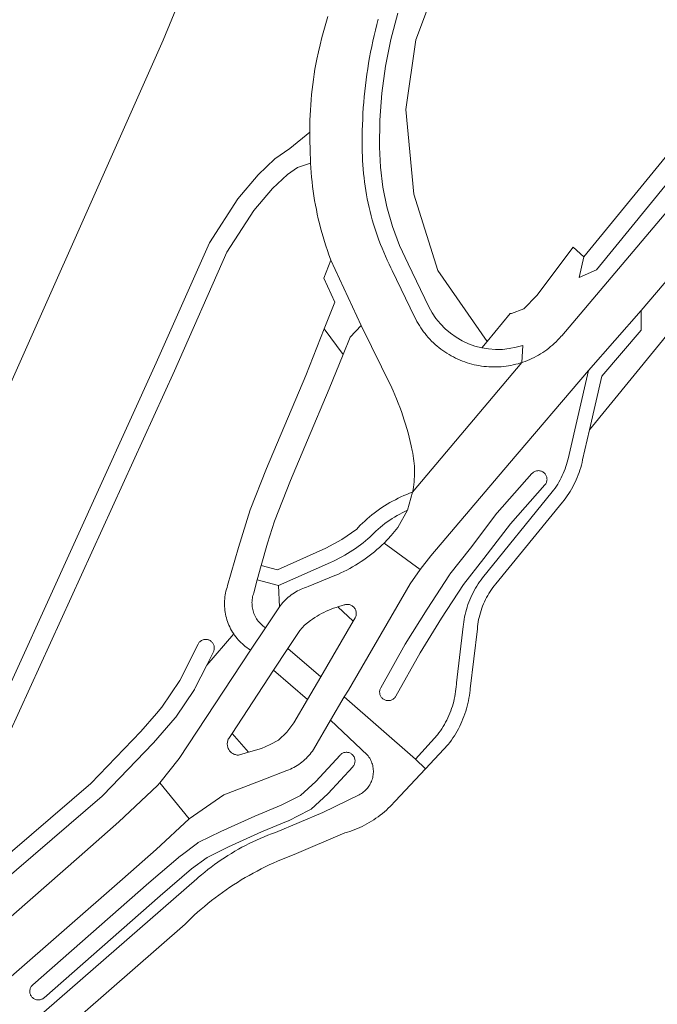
# Model space of a CAD drawing. Header units: metres. Extents: x 152737 to 157444, y 374779 to 378487.
# Tile 21 of 95: x 155443 to 155517, y 375615 to 375729. Entities that reach past the tile are written whole.
import ezdxf

# ---------------------------------------------------------------- set-up
doc = ezdxf.new("R2010")
doc.units = ezdxf.units.M
for name, color, linetype, lineweight in [('B-XX-GR-BEPLANTING_CULTUUR_HEESTERS-GV', 90, 'Continuous', 18), ('B-XX-OG-TERREIN_CULTUURSCHEIDING-GV', 7, 'Continuous', 18), ('B-XX-OG-WATER-GV', 130, 'Continuous', 18), ('B-XX-OG-WEG-GV', 7, 'Continuous', 18), ('B-XX-VH-VERHARDING_BETONSTRAATSTEEN-GV', 252, 'Continuous', 18)]:
    doc.layers.add(name, color=color, linetype=linetype, lineweight=lineweight)

msp = doc.modelspace()

# ---------------------------------------------------------------- linework, layer by layer
at = {"layer": 'B-XX-GR-BEPLANTING_CULTUUR_HEESTERS-GV'}
for points in [[(155471.591, 375658.53), (155473.218, 375660.943), (155473.119, 375663.457), (155470.638, 375664.095), (155470.243, 375662.601), (155470.189, 375662.444), (155470.143, 375662.285), (155470.104, 375662.124), (155470.074, 375661.961), (155470.051, 375661.797), (155470.036, 375661.632), (155470.03, 375661.466), (155470.031, 375661.301), (155470.04, 375661.135), (155470.057, 375660.97), (155470.082, 375660.807), (155470.115, 375660.644), (155470.156, 375660.484), (155470.204, 375660.325), (155470.26, 375660.169), (155470.324, 375660.016), (155470.395, 375659.867), (155470.473, 375659.72), (155470.558, 375659.578), (155470.649, 375659.44), (155470.747, 375659.307), (155470.852, 375659.178), (155470.963, 375659.055), (155471.079, 375658.937), (155471.201, 375658.825), (155471.328, 375658.719), (155471.461, 375658.619)], [(155474.212, 375656.134), (155478.027, 375652.837), (155481.793, 375659.289), (155480.003, 375660.966), (155479.808, 375660.9), (155479.52, 375660.797), (155479.234, 375660.685), (155478.951, 375660.567), (155478.671, 375660.44), (155478.395, 375660.307), (155478.122, 375660.167), (155477.854, 375660.019), (155477.589, 375659.865), (155477.328, 375659.703), (155477.071, 375659.535), (155476.819, 375659.361), (155476.133, 375658.84), (155475.605, 375658.224)], [(155467.715, 375646.253), (155469.611, 375644.06), (155471.151, 375644.509), (155472.146, 375644.942), (155473.098, 375645.468), (155474.063, 375646.401), (155474.881, 375647.468), (155476.478, 375650.169), (155472.548, 375653.596)]]:
    msp.add_lwpolyline(points, close=True, dxfattribs=at)
at = {"layer": 'B-XX-OG-TERREIN_CULTUURSCHEIDING-GV'}
for points in [[(155352.071, 375871.754), (155276.014, 375767.408), (155245.406, 375791.292), (155233.58, 375769.495), (155227.268, 375755.54), (155218.933, 375739.797), (155197.939, 375695.739), (155178.61, 375655.176), (155189.194, 375642.873), (155213.271, 375573.023), (155339.27, 375590.983), (155386.676, 375598.558), (155404.437, 375601.431), (155413.534, 375623.116), (155459.704, 375726.832), (155481.277, 375779.177), (155496.302, 375814.849)], [(155536.567, 375832.353), (155506.855, 375767.387), (155491.702, 375733.921), (155489.084, 375726.885), (155487.926, 375718.764), (155488.828, 375708.93), (155491.631, 375700.078), (155497.383, 375691.824), (155500.057, 375695.057), (155500.218, 375695.06), (155501.633, 375695.62), (155503.156, 375697.147), (155507.356, 375702.774), (155508.591, 375701.656), (155535.793, 375734.855), (155551.535, 375751.065), (155575.454, 375768.242), (155599.658, 375781.983)], [(155496.302, 375814.849), (155481.277, 375779.177), (155459.704, 375726.832), (155413.534, 375623.116), (155404.437, 375601.431), (155386.676, 375598.558), (155339.27, 375590.983), (155213.271, 375573.023)], [(155486.999, 375729.986), (155486.189, 375726.92), (155485.568, 375723.81), (155485.141, 375720.684), (155484.905, 375717.537), (155484.861, 375714.382), (155484.959, 375712.056), (155485.239, 375709.745), (155485.7, 375707.463), (155486.35, 375705.19), (155487.179, 375702.976), (155488.181, 375700.835), (155490.577, 375695.855), (155490.967, 375695.15), (155491.419, 375694.482), (155491.93, 375693.858), (155492.494, 375693.282), (155493.108, 375692.76), (155493.766, 375692.295), (155494.464, 375691.891), (155495.195, 375691.551), (155495.954, 375691.279), (155496.735, 375691.076), (155497.383, 375691.824), (155491.631, 375700.078), (155488.828, 375708.93), (155487.926, 375718.764), (155489.084, 375726.885), (155491.702, 375733.921)], [(155484.712, 375729.278), (155484.544, 375728.644), (155484.385, 375728.009), (155484.233, 375727.372), (155484.089, 375726.733), (155483.952, 375726.092), (155483.824, 375725.45), (155483.703, 375724.806), (155483.59, 375724.161), (155483.485, 375723.514), (155483.388, 375722.866), (155483.299, 375722.217), (155483.218, 375721.567), (155483.145, 375720.916), (155483.08, 375720.265), (155483.022, 375719.612), (155482.973, 375718.959), (155482.932, 375718.305), (155482.898, 375717.651), (155482.873, 375716.996), (155482.856, 375716.341), (155482.846, 375715.687), (155482.845, 375715.031), (155482.851, 375714.376), (155482.857, 375713.838), (155482.87, 375713.338), (155482.891, 375712.839), (155482.92, 375712.34), (155482.956, 375711.841), (155483.001, 375711.344), (155483.054, 375710.847), (155483.115, 375710.35), (155483.183, 375709.855), (155483.26, 375709.361), (155483.344, 375708.869), (155483.437, 375708.377), (155483.537, 375707.887), (155483.645, 375707.399), (155483.761, 375706.913), (155483.884, 375706.429), (155484.016, 375705.946), (155484.155, 375705.466), (155484.301, 375704.988), (155484.455, 375704.513), (155484.617, 375704.04), (155484.787, 375703.57), (155484.964, 375703.102), (155485.148, 375702.638), (155485.34, 375702.176), (155485.539, 375701.718), (155485.746, 375701.262), (155485.96, 375700.81), (155486.18, 375700.362), (155486.34, 375700.049), (155488.933, 375694.659), (155489.061, 375694.403), (155489.196, 375694.15), (155489.339, 375693.901), (155489.488, 375693.656), (155489.644, 375693.415), (155489.806, 375693.179), (155489.975, 375692.947), (155490.151, 375692.72), (155490.332, 375692.499), (155490.52, 375692.282), (155490.714, 375692.071), (155490.914, 375691.865), (155491.119, 375691.665), (155491.33, 375691.47), (155491.546, 375691.282), (155491.767, 375691.1), (155491.994, 375690.924), (155492.225, 375690.754), (155492.46, 375690.591), (155492.701, 375690.434), (155492.945, 375690.284), (155493.194, 375690.141), (155493.446, 375690.006), (155493.703, 375689.877), (155493.962, 375689.755), (155494.225, 375689.641), (155494.491, 375689.534), (155494.76, 375689.434), (155495.032, 375689.342), (155495.306, 375689.258), (155495.582, 375689.181), (155495.86, 375689.112), (155496.141, 375689.051), (155496.422, 375688.998), (155496.705, 375688.953), (155496.99, 375688.915), (155497.275, 375688.886), (155497.561, 375688.864), (155497.847, 375688.85), (155498.134, 375688.845), (155498.421, 375688.847), (155498.707, 375688.858), (155498.993, 375688.876), (155499.279, 375688.902), (155499.564, 375688.937), (155499.847, 375688.979), (155500.13, 375689.029), (155500.41, 375689.087), (155500.689, 375689.153), (155500.967, 375689.227), (155501.242, 375689.308), (155501.42, 375689.366), (155501.5, 375691.36), (155500.727, 375691.132), (155499.936, 375690.975), (155499.135, 375690.89), (155498.329, 375690.877), (155497.525, 375690.937), (155496.735, 375691.076), (155495.954, 375691.279), (155495.195, 375691.551), (155494.464, 375691.891), (155493.766, 375692.295), (155493.108, 375692.76), (155492.494, 375693.282), (155491.93, 375693.858), (155491.419, 375694.482), (155490.967, 375695.15), (155490.577, 375695.855), (155488.181, 375700.835), (155487.179, 375702.976), (155486.35, 375705.19), (155485.7, 375707.463), (155485.239, 375709.745), (155484.959, 375712.056), (155484.861, 375714.382), (155484.905, 375717.537), (155485.141, 375720.684), (155485.568, 375723.81), (155486.189, 375726.92), (155486.999, 375729.986)], [(155439.689, 375647.179), (155458.904, 375689.329), (155465.071, 375703.276), (155468.395, 375708.402), (155470.741, 375711.193), (155472.697, 375713.029), (155474.446, 375714.238), (155476.745, 375716.137), (155476.745, 375716.328), (155476.751, 375716.925), (155476.765, 375717.522), (155476.786, 375718.119), (155476.816, 375718.716), (155476.854, 375719.312), (155476.9, 375719.907), (155476.953, 375720.502), (155477.015, 375721.096), (155477.084, 375721.69), (155477.162, 375722.282), (155477.247, 375722.873), (155477.341, 375723.463), (155477.442, 375724.052), (155477.551, 375724.639), (155477.748, 375725.475), (155477.951, 375726.304), (155478.163, 375727.13), (155478.381, 375727.954), (155478.608, 375728.777), (155478.842, 375729.597)], [(155526.325, 375720.01), (155510.073, 375700.127), (155508.085, 375699.263), (155508.591, 375701.656), (155507.356, 375702.774), (155503.156, 375697.147), (155501.633, 375695.62), (155500.218, 375695.06), (155500.057, 375695.057), (155497.383, 375691.824), (155496.735, 375691.076), (155497.525, 375690.937), (155498.329, 375690.877), (155499.135, 375690.89), (155499.936, 375690.975), (155500.727, 375691.132), (155501.5, 375691.36), (155501.42, 375689.366), (155501.514, 375689.397), (155501.784, 375689.493), (155502.051, 375689.597), (155502.316, 375689.709), (155502.577, 375689.827), (155502.834, 375689.953), (155503.088, 375690.086), (155503.338, 375690.226), (155503.585, 375690.374), (155503.826, 375690.527), (155504.064, 375690.688), (155504.297, 375690.855), (155504.525, 375691.028), (155504.749, 375691.208), (155504.967, 375691.394), (155505.18, 375691.586), (155505.387, 375691.784), (155505.589, 375691.988), (155505.786, 375692.197), (155505.976, 375692.412), (155506.035, 375692.481), (155535.593, 375727.384)], [(155536.26, 375720.03), (155515.283, 375695.418), (155515.257, 375693.142), (155510.718, 375687.792), (155509.278, 375681.543), (155536.426, 375714.802)], [(155536.426, 375714.802), (155509.278, 375681.543), (155508.471, 375678.039), (155508.404, 375677.74), (155508.33, 375677.445), (155508.248, 375677.152), (155508.158, 375676.862), (155508.061, 375676.573), (155507.956, 375676.288), (155507.843, 375676.005), (155507.724, 375675.725), (155507.597, 375675.449), (155507.462, 375675.176), (155507.321, 375674.907), (155507.172, 375674.641), (155507.017, 375674.38), (155506.855, 375674.122), (155506.686, 375673.869), (155506.51, 375673.621), (155506.328, 375673.377), (155506.14, 375673.138), (155498.376, 375663.628), (155498.203, 375663.415), (155498.037, 375663.197), (155497.878, 375662.974), (155497.725, 375662.747), (155497.578, 375662.516), (155497.438, 375662.28), (155497.306, 375662.04), (155497.18, 375661.796), (155497.062, 375661.549), (155496.95, 375661.299), (155496.846, 375661.045), (155496.75, 375660.789), (155496.661, 375660.529), (155496.58, 375660.268), (155496.506, 375660.004), (155496.44, 375659.738), (155496.382, 375659.47), (155496.332, 375659.2), (155496.29, 375658.93), (155496.255, 375658.658), (155496.229, 375658.385), (155495.398, 375651.444), (155495.381, 375651.264), (155495.345, 375650.953), (155495.302, 375650.643), (155495.25, 375650.334), (155495.191, 375650.027), (155495.124, 375649.721), (155495.049, 375649.417), (155494.966, 375649.115), (155494.875, 375648.816), (155494.777, 375648.519), (155494.672, 375648.224), (155494.559, 375647.932), (155494.438, 375647.643), (155494.31, 375647.358), (155494.175, 375647.075), (155494.033, 375646.796), (155493.883, 375646.521), (155493.727, 375646.25), (155493.564, 375645.983), (155493.394, 375645.72), (155493.217, 375645.462), (155493.034, 375645.208), (155492.844, 375644.959), (155490.188, 375642.126), (155486.67, 375638.374), (155486.523, 375638.208), (155486.314, 375637.981), (155486.099, 375637.759), (155485.879, 375637.543), (155485.652, 375637.333), (155485.421, 375637.128), (155485.184, 375636.93), (155484.942, 375636.738), (155484.696, 375636.553), (155484.444, 375636.374), (155484.188, 375636.201), (155483.928, 375636.035), (155483.663, 375635.876), (155483.395, 375635.724), (155483.122, 375635.578), (155482.846, 375635.44), (155482.566, 375635.31), (155482.283, 375635.186), (155481.997, 375635.07), (155481.708, 375634.961), (155481.417, 375634.86), (155481.122, 375634.766), (155480.826, 375634.68), (155474.941, 375632.169), (155474.448, 375631.985), (155473.957, 375631.794), (155473.469, 375631.595), (155472.985, 375631.389), (155472.503, 375631.175), (155472.025, 375630.955), (155471.551, 375630.727), (155471.079, 375630.491), (155470.612, 375630.249), (155470.148, 375630), (155469.688, 375629.743), (155469.232, 375629.48), (155468.78, 375629.21), (155468.332, 375628.933), (155467.889, 375628.649), (155467.45, 375628.358), (155467.015, 375628.061), (155466.585, 375627.757), (155466.159, 375627.447), (155465.739, 375627.13), (155465.323, 375626.807), (155464.912, 375626.477), (155464.506, 375626.142), (155464.105, 375625.8), (155463.71, 375625.453), (155463.32, 375625.099), (155462.935, 375624.739), (155462.556, 375624.374), (155462.263, 375624.084), (155450.31, 375613.641)], [(155437.449, 375628.583), (155451.28, 375640.431), (155457.089, 375646.477), (155458.911, 375648.576), (155459.546, 375649.308), (155461.633, 375652.415), (155463.757, 375656.631), (155463.8, 375656.707), (155463.849, 375656.779), (155463.904, 375656.847), (155463.965, 375656.909), (155464.031, 375656.966), (155464.102, 375657.017), (155464.177, 375657.062), (155464.255, 375657.1), (155464.337, 375657.131), (155464.421, 375657.155), (155464.506, 375657.171), (155464.593, 375657.18), (155464.68, 375657.181), (155464.767, 375657.174), (155464.854, 375657.16), (155464.938, 375657.139), (155465.02, 375657.11), (155465.1, 375657.074), (155465.176, 375657.032), (155465.248, 375656.983), (155465.316, 375656.927), (155465.378, 375656.867), (155465.435, 375656.801), (155465.486, 375656.73), (155465.531, 375656.655), (155465.569, 375656.576), (155465.6, 375656.495), (155465.623, 375656.411), (155465.64, 375656.325), (155465.648, 375656.238), (155465.65, 375656.151), (155465.643, 375656.064), (155465.629, 375655.978), (155465.608, 375655.893), (155465.579, 375655.811), (155465.543, 375655.731), (155464.767, 375654.192), (155467.899, 375657.818), (155467.766, 375658.025), (155467.652, 375658.219), (155467.545, 375658.417), (155467.445, 375658.618), (155467.352, 375658.823), (155467.267, 375659.031), (155467.189, 375659.242), (155467.119, 375659.456), (155467.056, 375659.672), (155467.001, 375659.89), (155466.953, 375660.109), (155466.914, 375660.331), (155466.883, 375660.554), (155466.859, 375660.777), (155466.843, 375661.001), (155466.836, 375661.226), (155466.836, 375661.451), (155466.845, 375661.676), (155466.861, 375661.9), (155466.885, 375662.124), (155466.917, 375662.346), (155466.958, 375662.567), (155467.006, 375662.787), (155467.061, 375663.005), (155467.125, 375663.221), (155467.196, 375663.434), (155468.442, 375667.852), (155469.799, 375672.24), (155471.713, 375677.053), (155476.275, 375687.859), (155478.414, 375693.265), (155479.649, 375696.386), (155478.372, 375699.172), (155479.205, 375701.244), (155479.157, 375701.371), (155478.97, 375701.883), (155478.789, 375702.398), (155478.617, 375702.916), (155478.452, 375703.435), (155478.294, 375703.958), (155478.145, 375704.482), (155478.003, 375705.009), (155477.869, 375705.538), (155477.742, 375706.068), (155477.624, 375706.601), (155477.513, 375707.135), (155477.41, 375707.67), (155477.315, 375708.208), (155477.227, 375708.746), (155477.148, 375709.286), (155477.077, 375709.826), (155477.013, 375710.368), (155476.958, 375710.911), (155476.91, 375711.454), (155476.871, 375711.998), (155476.839, 375712.543), (155475.318, 375712.045), (155474.147, 375711.235), (155472.415, 375709.609), (155470.247, 375707.032), (155467.101, 375702.178), (155461.002, 375688.387), (155441.781, 375646.223)], [(155435.004, 375618.839), (155449.922, 375631.882), (155454.531, 375635.986), (155459.05, 375640.193), (155459.301, 375640.504), (155461.57, 375643.313), (155469.862, 375655.933), (155469.806, 375655.968), (155469.618, 375656.09), (155469.433, 375656.219), (155469.254, 375656.355), (155469.08, 375656.497), (155468.911, 375656.645), (155468.747, 375656.799), (155468.588, 375656.959), (155468.436, 375657.124), (155468.289, 375657.294), (155468.149, 375657.47), (155468.015, 375657.651), (155467.899, 375657.818), (155464.767, 375654.192), (155463.391, 375651.459), (155463.361, 375651.405), (155463.328, 375651.352), (155461.172, 375648.142), (155461.136, 375648.091), (155461.097, 375648.044), (155458.582, 375645.147), (155458.548, 375645.109), (155452.688, 375639.01), (155452.618, 375638.944), (155438.751, 375627.064)], [(155406.033, 375579.19), (155463.623, 375629.352), (155463.809, 375629.515), (155464.169, 375629.822), (155464.535, 375630.123), (155464.905, 375630.418), (155465.281, 375630.707), (155465.661, 375630.99), (155466.046, 375631.266), (155466.436, 375631.535), (155466.83, 375631.798), (155467.229, 375632.054), (155467.631, 375632.303), (155468.038, 375632.545), (155468.449, 375632.781), (155468.864, 375633.01), (155469.283, 375633.231), (155469.705, 375633.446), (155470.131, 375633.653), (155470.561, 375633.853), (155470.994, 375634.046), (155471.429, 375634.231), (155471.868, 375634.409), (155472.31, 375634.58), (155472.755, 375634.743), (155478.247, 375637.045), (155482.472, 375639.101), (155482.609, 375639.174), (155482.743, 375639.255), (155482.872, 375639.342), (155482.996, 375639.436), (155483.115, 375639.536), (155483.23, 375639.642), (155483.338, 375639.753), (155483.441, 375639.87), (155483.537, 375639.993), (155483.627, 375640.12), (155483.711, 375640.251), (155483.788, 375640.387), (155483.857, 375640.526), (155483.919, 375640.669), (155483.974, 375640.814), (155484.022, 375640.963), (155484.061, 375641.113), (155484.093, 375641.266), (155484.117, 375641.42), (155484.133, 375641.574), (155484.141, 375641.73), (155484.141, 375641.886), (155484.133, 375642.041), (155484.117, 375642.196), (155484.094, 375642.35), (155484.062, 375642.503), (155484.023, 375642.653), (155483.975, 375642.802), (155483.921, 375642.947), (155483.859, 375643.09), (155483.789, 375643.23), (155483.713, 375643.365), (155483.63, 375643.497), (155483.54, 375643.624), (155483.468, 375643.716), (155479.145, 375647.79), (155477.165, 375644.361), (155477.052, 375644.194), (155476.92, 375644.015), (155476.782, 375643.84), (155476.639, 375643.671), (155476.489, 375643.506), (155476.333, 375643.348), (155476.172, 375643.194), (155476.005, 375643.047), (155475.833, 375642.906), (155475.656, 375642.771), (155475.474, 375642.643), (155475.288, 375642.521), (155475.098, 375642.406), (155474.904, 375642.298), (155474.705, 375642.197), (155474.504, 375642.104), (155474.299, 375642.017), (155474.091, 375641.938), (155471.084, 375640.76), (155466.76, 375639.093), (155462.706, 375636.304), (155458.882, 375632.769), (155454.993, 375629.307), (155402.842, 375583.752)]]:
    msp.add_lwpolyline(points, dxfattribs=at)
for points in [[(155488.694, 375674.285), (155488.751, 375674.584), (155488.801, 375674.885), (155488.843, 375675.186), (155488.876, 375675.489), (155488.902, 375675.792), (155488.92, 375676.096), (155488.929, 375676.401), (155488.931, 375676.705), (155488.925, 375677.01), (155488.911, 375677.314), (155488.888, 375677.617), (155488.858, 375677.92), (155488.82, 375678.223), (155488.774, 375678.524), (155488.72, 375678.823), (155488.658, 375679.122), (155488.543, 375679.659), (155488.426, 375680.167), (155488.302, 375680.673), (155488.17, 375681.178), (155488.03, 375681.68), (155487.882, 375682.18), (155487.726, 375682.678), (155487.563, 375683.173), (155487.393, 375683.666), (155487.215, 375684.156), (155487.029, 375684.643), (155486.836, 375685.127), (155486.636, 375685.609), (155486.428, 375686.087), (155486.283, 375686.409), (155482.726, 375693.683), (155481.461, 375692.294), (155480.645, 375690.31), (155478.994, 375686.297), (155476.466, 375680.326), (155474.495, 375675.652), (155472.659, 375670.926), (155471.832, 375668.366), (155471.11, 375665.777), (155472.982, 375665.255), (155478.628, 375667.766), (155480.486, 375668.773), (155482.203, 375670.008), (155482.364, 375670.179), (155482.618, 375670.438), (155482.877, 375670.691), (155483.142, 375670.939), (155483.412, 375671.181), (155483.687, 375671.416), (155483.968, 375671.646), (155484.253, 375671.869), (155484.544, 375672.086), (155484.839, 375672.297), (155485.139, 375672.501), (155485.443, 375672.698), (155485.751, 375672.889), (155486.064, 375673.072), (155486.38, 375673.249), (155486.701, 375673.419), (155487.025, 375673.581), (155487.352, 375673.737), (155487.683, 375673.885), (155488.017, 375674.026), (155488.354, 375674.159)], [(155480.738, 375650.48), (155489.031, 375643.245), (155491.588, 375646.078), (155491.763, 375646.31), (155491.931, 375646.546), (155492.093, 375646.787), (155492.249, 375647.032), (155492.397, 375647.282), (155492.538, 375647.535), (155492.673, 375647.793), (155492.8, 375648.053), (155492.92, 375648.318), (155493.033, 375648.585), (155493.138, 375648.856), (155493.236, 375649.129), (155493.326, 375649.405), (155493.409, 375649.683), (155493.484, 375649.964), (155493.551, 375650.246), (155493.61, 375650.53), (155493.662, 375650.816), (155493.706, 375651.103), (155493.741, 375651.391), (155493.769, 375651.68), (155493.789, 375651.97), (155493.796, 375652.124), (155494.577, 375658.676), (155494.602, 375658.904), (155494.642, 375659.199), (155494.69, 375659.493), (155494.746, 375659.786), (155494.81, 375660.076), (155494.882, 375660.366), (155494.961, 375660.653), (155495.048, 375660.938), (155495.142, 375661.22), (155495.244, 375661.5), (155495.354, 375661.777), (155495.471, 375662.051), (155495.595, 375662.322), (155495.727, 375662.589), (155495.865, 375662.853), (155496.011, 375663.113), (155496.164, 375663.368), (155496.323, 375663.62), (155496.489, 375663.867), (155496.662, 375664.11), (155496.841, 375664.348), (155504.931, 375674.314), (155505.101, 375674.536), (155505.265, 375674.764), (155505.422, 375674.995), (155505.572, 375675.232), (155505.715, 375675.472), (155505.852, 375675.716), (155505.981, 375675.965), (155506.104, 375676.217), (155506.219, 375676.472), (155506.327, 375676.73), (155506.427, 375676.992), (155506.52, 375677.256), (155506.606, 375677.522), (155506.683, 375677.791), (155506.753, 375678.062), (155506.782, 375678.185), (155509.141, 375688.424), (155499.969, 375677.677), (155490.833, 375666.901), (155489.595, 375665.315), (155488.438, 375663.648), (155481.267, 375651.284)], [(155485.969, 375650.059), (155485.882, 375650.054), (155485.795, 375650.057), (155485.708, 375650.067), (155485.623, 375650.085), (155485.539, 375650.111), (155485.458, 375650.143), (155485.38, 375650.182), (155485.306, 375650.228), (155485.236, 375650.281), (155485.171, 375650.339), (155485.112, 375650.402), (155485.058, 375650.471), (155485.01, 375650.544), (155484.969, 375650.621), (155484.935, 375650.701), (155484.907, 375650.784), (155484.887, 375650.869), (155484.875, 375650.955), (155484.87, 375651.042), (155484.873, 375651.13), (155484.883, 375651.216), (155484.901, 375651.302), (155484.926, 375651.385), (155484.959, 375651.466), (155484.998, 375651.544), (155487.841, 375656.606), (155490.384, 375660.692), (155492.988, 375664.68), (155493.038, 375664.749), (155495.417, 375667.791), (155498.508, 375671.837), (155498.553, 375671.892), (155502.578, 375676.454), (155502.639, 375676.517), (155502.705, 375676.574), (155502.775, 375676.625), (155502.85, 375676.67), (155502.928, 375676.709), (155503.01, 375676.74), (155503.093, 375676.764), (155503.179, 375676.781), (155503.266, 375676.79), (155503.353, 375676.792), (155503.44, 375676.786), (155503.526, 375676.772), (155503.611, 375676.751), (155503.693, 375676.723), (155503.773, 375676.688), (155503.849, 375676.646), (155503.922, 375676.597), (155503.99, 375676.542), (155504.052, 375676.482), (155504.11, 375676.416), (155504.161, 375676.345), (155504.206, 375676.271), (155504.245, 375676.192), (155504.276, 375676.111), (155504.3, 375676.027), (155504.317, 375675.941), (155504.326, 375675.855), (155504.328, 375675.767), (155504.322, 375675.68), (155504.308, 375675.594), (155504.287, 375675.51), (155504.259, 375675.427), (155504.224, 375675.347), (155504.181, 375675.271), (155504.133, 375675.199), (155504.078, 375675.131), (155500.076, 375670.595), (155497.003, 375666.572), (155494.639, 375663.551), (155492.076, 375659.626), (155489.574, 375655.607), (155486.742, 375650.565), (155486.696, 375650.49), (155486.644, 375650.421), (155486.585, 375650.356), (155486.522, 375650.296), (155486.453, 375650.242), (155486.38, 375650.194), (155486.303, 375650.153), (155486.223, 375650.119), (155486.14, 375650.091), (155486.055, 375650.072)], [(155473.119, 375663.457), (155473.218, 375660.943), (155473.342, 375661.113), (155473.477, 375661.287), (155473.619, 375661.455), (155473.767, 375661.618), (155473.921, 375661.776), (155474.08, 375661.928), (155474.245, 375662.074), (155474.415, 375662.214), (155474.59, 375662.348), (155474.77, 375662.475), (155474.954, 375662.596), (155475.142, 375662.71), (155475.335, 375662.817), (155475.531, 375662.917), (155475.731, 375663.009), (155475.933, 375663.095), (155476.139, 375663.173), (155476.348, 375663.243), (155476.559, 375663.306), (155479.667, 375664.585), (155480.02, 375664.738), (155480.369, 375664.899), (155480.715, 375665.067), (155481.058, 375665.243), (155481.397, 375665.425), (155481.732, 375665.614), (155482.063, 375665.81), (155482.389, 375666.013), (155482.712, 375666.223), (155483.03, 375666.44), (155483.343, 375666.663), (155483.652, 375666.892), (155483.956, 375667.128), (155484.255, 375667.37), (155484.549, 375667.619), (155484.838, 375667.873), (155485.121, 375668.133), (155485.38, 375668.381), (155486.22, 375669.255), (155487.002, 375670.182), (155488.112, 375672.196), (155487.805, 375672.051), (155487.502, 375671.898), (155487.202, 375671.739), (155486.906, 375671.572), (155486.614, 375671.399), (155486.326, 375671.218), (155486.043, 375671.031), (155485.764, 375670.838), (155485.49, 375670.637), (155485.221, 375670.431), (155484.956, 375670.218), (155484.697, 375669.999), (155484.442, 375669.774), (155484.194, 375669.543), (155483.95, 375669.306), (155483.713, 375669.063), (155483.511, 375668.883), (155483.229, 375668.643), (155482.943, 375668.41), (155482.651, 375668.183), (155482.355, 375667.962), (155482.054, 375667.748), (155481.748, 375667.541), (155481.438, 375667.34), (155481.124, 375667.146), (155480.805, 375666.959), (155480.483, 375666.778), (155480.156, 375666.605), (155479.826, 375666.439), (155479.493, 375666.28), (155479.156, 375666.128)], [(155445.304, 375615.269), (155445.216, 375615.264), (155445.129, 375615.265), (155445.043, 375615.275), (155444.957, 375615.292), (155444.873, 375615.316), (155444.792, 375615.348), (155444.714, 375615.386), (155444.639, 375615.431), (155444.569, 375615.483), (155444.503, 375615.541), (155444.443, 375615.603), (155444.388, 375615.671), (155444.339, 375615.744), (155444.297, 375615.82), (155444.262, 375615.9), (155444.234, 375615.983), (155444.214, 375616.067), (155444.2, 375616.154), (155444.194, 375616.241), (155444.196, 375616.328), (155444.206, 375616.415), (155444.223, 375616.5), (155444.247, 375616.584), (155444.278, 375616.665), (155444.317, 375616.744), (155444.362, 375616.818), (155444.414, 375616.889), (155444.471, 375616.954), (155444.534, 375617.015), (155458.028, 375628.864), (155461.728, 375632.029), (155461.779, 375632.07), (155463.676, 375633.491), (155463.726, 375633.526), (155463.778, 375633.558), (155463.833, 375633.587), (155466.418, 375634.862), (155470.346, 375636.62), (155473.415, 375637.898), (155475.657, 375639.03), (155477.458, 375640.657), (155480.269, 375643.729), (155480.331, 375643.791), (155480.398, 375643.847), (155480.469, 375643.897), (155480.545, 375643.941), (155480.624, 375643.978), (155480.706, 375644.008), (155480.79, 375644.03), (155480.876, 375644.045), (155480.963, 375644.053), (155481.05, 375644.053), (155481.137, 375644.046), (155481.223, 375644.031), (155481.307, 375644.008), (155481.389, 375643.978), (155481.468, 375643.942), (155481.544, 375643.898), (155481.615, 375643.848), (155481.682, 375643.792), (155481.744, 375643.73), (155481.8, 375643.663), (155481.85, 375643.592), (155481.894, 375643.517), (155481.931, 375643.438), (155481.96, 375643.356), (155481.983, 375643.271), (155481.998, 375643.185), (155482.006, 375643.099), (155482.006, 375643.011), (155481.999, 375642.924), (155481.984, 375642.839), (155481.961, 375642.754), (155481.931, 375642.672), (155481.894, 375642.593), (155481.851, 375642.518), (155481.801, 375642.446), (155481.745, 375642.379), (155478.902, 375639.272), (155478.834, 375639.205), (155476.898, 375637.456), (155476.83, 375637.4), (155476.756, 375637.349), (155476.679, 375637.306), (155474.284, 375636.097), (155474.217, 375636.066), (155471.15, 375634.789), (155467.286, 375633.06), (155464.801, 375631.834), (155463.003, 375630.488), (155459.343, 375627.357), (155445.854, 375615.512), (155445.786, 375615.457), (155445.713, 375615.409), (155445.637, 375615.367), (155445.557, 375615.332), (155445.475, 375615.303), (155445.39, 375615.283)]]:
    msp.add_lwpolyline(points, close=True, dxfattribs=at)
at = {"layer": 'B-XX-OG-WATER-GV'}
for points in [[(155599.658, 375781.983), (155575.454, 375768.242), (155551.535, 375751.065), (155535.793, 375734.855), (155508.591, 375701.656), (155508.085, 375699.263), (155510.073, 375700.127), (155526.325, 375720.01), (155543.313, 375739.35), (155557.272, 375752.599), (155576.117, 375766.085), (155599.39, 375779.485)], [(155438.751, 375627.064), (155452.618, 375638.944), (155452.688, 375639.01), (155458.548, 375645.109), (155458.582, 375645.147), (155461.097, 375648.044), (155461.136, 375648.091), (155461.172, 375648.142), (155463.328, 375651.352), (155463.361, 375651.405), (155463.391, 375651.459), (155464.767, 375654.192), (155465.543, 375655.731), (155465.579, 375655.811), (155465.608, 375655.893), (155465.629, 375655.978), (155465.643, 375656.064), (155465.65, 375656.151), (155465.648, 375656.238), (155465.64, 375656.325), (155465.623, 375656.411), (155465.6, 375656.495), (155465.569, 375656.576), (155465.531, 375656.655), (155465.486, 375656.73), (155465.435, 375656.801), (155465.378, 375656.867), (155465.316, 375656.927), (155465.248, 375656.983), (155465.176, 375657.032), (155465.1, 375657.074), (155465.02, 375657.11), (155464.938, 375657.139), (155464.854, 375657.16), (155464.767, 375657.174), (155464.68, 375657.181), (155464.593, 375657.18), (155464.506, 375657.171), (155464.421, 375657.155), (155464.337, 375657.131), (155464.255, 375657.1), (155464.177, 375657.062), (155464.102, 375657.017), (155464.031, 375656.966), (155463.965, 375656.909), (155463.904, 375656.847), (155463.849, 375656.779), (155463.8, 375656.707), (155463.757, 375656.631), (155461.633, 375652.415), (155459.546, 375649.308), (155458.911, 375648.576), (155457.089, 375646.477), (155451.28, 375640.431), (155437.449, 375628.583)]]:
    msp.add_lwpolyline(points, dxfattribs=at)
for points in [[(155485.969, 375650.059), (155486.055, 375650.072), (155486.14, 375650.091), (155486.223, 375650.119), (155486.303, 375650.153), (155486.38, 375650.194), (155486.453, 375650.242), (155486.522, 375650.296), (155486.585, 375650.356), (155486.644, 375650.421), (155486.696, 375650.49), (155486.742, 375650.565), (155489.574, 375655.607), (155492.076, 375659.626), (155494.639, 375663.551), (155497.003, 375666.572), (155500.076, 375670.595), (155504.078, 375675.131), (155504.133, 375675.199), (155504.181, 375675.271), (155504.224, 375675.347), (155504.259, 375675.427), (155504.287, 375675.51), (155504.308, 375675.594), (155504.322, 375675.68), (155504.328, 375675.767), (155504.326, 375675.855), (155504.317, 375675.941), (155504.3, 375676.027), (155504.276, 375676.111), (155504.245, 375676.192), (155504.206, 375676.271), (155504.161, 375676.345), (155504.11, 375676.416), (155504.052, 375676.482), (155503.99, 375676.542), (155503.922, 375676.597), (155503.849, 375676.646), (155503.773, 375676.688), (155503.693, 375676.723), (155503.611, 375676.751), (155503.526, 375676.772), (155503.44, 375676.786), (155503.353, 375676.792), (155503.266, 375676.79), (155503.179, 375676.781), (155503.093, 375676.764), (155503.01, 375676.74), (155502.928, 375676.709), (155502.85, 375676.67), (155502.775, 375676.625), (155502.705, 375676.574), (155502.639, 375676.517), (155502.578, 375676.454), (155498.553, 375671.892), (155498.508, 375671.837), (155495.417, 375667.791), (155493.038, 375664.749), (155492.988, 375664.68), (155490.384, 375660.692), (155487.841, 375656.606), (155484.998, 375651.544), (155484.959, 375651.466), (155484.926, 375651.385), (155484.901, 375651.302), (155484.883, 375651.216), (155484.873, 375651.13), (155484.87, 375651.042), (155484.875, 375650.955), (155484.887, 375650.869), (155484.907, 375650.784), (155484.935, 375650.701), (155484.969, 375650.621), (155485.01, 375650.544), (155485.058, 375650.471), (155485.112, 375650.402), (155485.171, 375650.339), (155485.236, 375650.281), (155485.306, 375650.228), (155485.38, 375650.182), (155485.458, 375650.143), (155485.539, 375650.111), (155485.623, 375650.085), (155485.708, 375650.067), (155485.795, 375650.057), (155485.882, 375650.054)], [(155445.304, 375615.269), (155445.39, 375615.283), (155445.475, 375615.303), (155445.557, 375615.332), (155445.637, 375615.367), (155445.713, 375615.409), (155445.786, 375615.457), (155445.854, 375615.512), (155459.343, 375627.357), (155463.003, 375630.488), (155464.801, 375631.834), (155467.286, 375633.06), (155471.15, 375634.789), (155474.217, 375636.066), (155474.284, 375636.097), (155476.679, 375637.306), (155476.756, 375637.349), (155476.83, 375637.4), (155476.898, 375637.456), (155478.834, 375639.205), (155478.902, 375639.272), (155481.745, 375642.379), (155481.801, 375642.446), (155481.851, 375642.518), (155481.894, 375642.593), (155481.931, 375642.672), (155481.961, 375642.754), (155481.984, 375642.839), (155481.999, 375642.924), (155482.006, 375643.011), (155482.006, 375643.099), (155481.998, 375643.185), (155481.983, 375643.271), (155481.96, 375643.356), (155481.931, 375643.438), (155481.894, 375643.517), (155481.85, 375643.592), (155481.8, 375643.663), (155481.744, 375643.73), (155481.682, 375643.792), (155481.615, 375643.848), (155481.544, 375643.898), (155481.468, 375643.942), (155481.389, 375643.978), (155481.307, 375644.008), (155481.223, 375644.031), (155481.137, 375644.046), (155481.05, 375644.053), (155480.963, 375644.053), (155480.876, 375644.045), (155480.79, 375644.03), (155480.706, 375644.008), (155480.624, 375643.978), (155480.545, 375643.941), (155480.469, 375643.897), (155480.398, 375643.847), (155480.331, 375643.791), (155480.269, 375643.729), (155477.458, 375640.657), (155475.657, 375639.03), (155473.415, 375637.898), (155470.346, 375636.62), (155466.418, 375634.862), (155463.833, 375633.587), (155463.778, 375633.558), (155463.726, 375633.526), (155463.676, 375633.491), (155461.779, 375632.07), (155461.728, 375632.029), (155458.028, 375628.864), (155444.534, 375617.015), (155444.471, 375616.954), (155444.414, 375616.889), (155444.362, 375616.818), (155444.317, 375616.744), (155444.278, 375616.665), (155444.247, 375616.584), (155444.223, 375616.5), (155444.206, 375616.415), (155444.196, 375616.328), (155444.194, 375616.241), (155444.2, 375616.154), (155444.214, 375616.067), (155444.234, 375615.983), (155444.262, 375615.9), (155444.297, 375615.82), (155444.339, 375615.744), (155444.388, 375615.671), (155444.443, 375615.603), (155444.503, 375615.541), (155444.569, 375615.483), (155444.639, 375615.431), (155444.714, 375615.386), (155444.792, 375615.348), (155444.873, 375615.316), (155444.957, 375615.292), (155445.043, 375615.275), (155445.129, 375615.265), (155445.216, 375615.264)]]:
    msp.add_lwpolyline(points, close=True, dxfattribs=at)
at = {"layer": 'B-XX-OG-WEG-GV'}
for points in [[(155478.842, 375729.597), (155478.608, 375728.777), (155478.381, 375727.954), (155478.163, 375727.13), (155477.951, 375726.304), (155477.748, 375725.475), (155477.551, 375724.639), (155477.442, 375724.052), (155477.341, 375723.463), (155477.247, 375722.873), (155477.162, 375722.282), (155477.084, 375721.69), (155477.015, 375721.096), (155476.953, 375720.502), (155476.9, 375719.907), (155476.854, 375719.312), (155476.816, 375718.716), (155476.786, 375718.119), (155476.765, 375717.522), (155476.751, 375716.925), (155476.745, 375716.328), (155476.745, 375716.137), (155476.757, 375715.141), (155476.792, 375714.147), (155476.839, 375712.543), (155476.871, 375711.998), (155476.91, 375711.454), (155476.958, 375710.911), (155477.013, 375710.368), (155477.077, 375709.826), (155477.148, 375709.286), (155477.227, 375708.746), (155477.315, 375708.208), (155477.41, 375707.67), (155477.513, 375707.135), (155477.624, 375706.601), (155477.742, 375706.068), (155477.869, 375705.538), (155478.003, 375705.009), (155478.145, 375704.482), (155478.294, 375703.958), (155478.452, 375703.435), (155478.617, 375702.916), (155478.789, 375702.398), (155478.97, 375701.883), (155479.157, 375701.371), (155479.205, 375701.244), (155482.726, 375693.683), (155486.283, 375686.409), (155486.428, 375686.087), (155486.636, 375685.609), (155486.836, 375685.127), (155487.029, 375684.643), (155487.215, 375684.156), (155487.393, 375683.666), (155487.563, 375683.173), (155487.726, 375682.678), (155487.882, 375682.18), (155488.03, 375681.68), (155488.17, 375681.178), (155488.302, 375680.673), (155488.426, 375680.167), (155488.543, 375679.659), (155488.658, 375679.122), (155488.72, 375678.823), (155488.774, 375678.524), (155488.82, 375678.223), (155488.858, 375677.92), (155488.888, 375677.617), (155488.911, 375677.314), (155488.925, 375677.01), (155488.931, 375676.705), (155488.929, 375676.401), (155488.92, 375676.096), (155488.902, 375675.792), (155488.876, 375675.489), (155488.843, 375675.186), (155488.801, 375674.885), (155488.751, 375674.584), (155488.694, 375674.285), (155501.42, 375689.366), (155501.242, 375689.308), (155500.967, 375689.227), (155500.689, 375689.153), (155500.41, 375689.087), (155500.13, 375689.029), (155499.847, 375688.979), (155499.564, 375688.937), (155499.279, 375688.902), (155498.993, 375688.876), (155498.707, 375688.858), (155498.421, 375688.847), (155498.134, 375688.845), (155497.847, 375688.85), (155497.561, 375688.864), (155497.275, 375688.886), (155496.99, 375688.915), (155496.705, 375688.953), (155496.422, 375688.998), (155496.141, 375689.051), (155495.86, 375689.112), (155495.582, 375689.181), (155495.306, 375689.258), (155495.032, 375689.342), (155494.76, 375689.434), (155494.491, 375689.534), (155494.225, 375689.641), (155493.962, 375689.755), (155493.703, 375689.877), (155493.446, 375690.006), (155493.194, 375690.141), (155492.945, 375690.284), (155492.701, 375690.434), (155492.46, 375690.591), (155492.225, 375690.754), (155491.994, 375690.924), (155491.767, 375691.1), (155491.546, 375691.282), (155491.33, 375691.47), (155491.119, 375691.665), (155490.914, 375691.865), (155490.714, 375692.071), (155490.52, 375692.282), (155490.332, 375692.499), (155490.151, 375692.72), (155489.975, 375692.947), (155489.806, 375693.179), (155489.644, 375693.415), (155489.488, 375693.656), (155489.339, 375693.901), (155489.196, 375694.15), (155489.061, 375694.403), (155488.933, 375694.659), (155486.34, 375700.049), (155486.18, 375700.362), (155485.96, 375700.81), (155485.746, 375701.262), (155485.539, 375701.718), (155485.34, 375702.176), (155485.148, 375702.638), (155484.964, 375703.102), (155484.787, 375703.57), (155484.617, 375704.04), (155484.455, 375704.513), (155484.301, 375704.988), (155484.155, 375705.466), (155484.016, 375705.946), (155483.884, 375706.429), (155483.761, 375706.913), (155483.645, 375707.399), (155483.537, 375707.887), (155483.437, 375708.377), (155483.344, 375708.869), (155483.26, 375709.361), (155483.183, 375709.855), (155483.115, 375710.35), (155483.054, 375710.847), (155483.001, 375711.344), (155482.956, 375711.841), (155482.92, 375712.34), (155482.891, 375712.839), (155482.87, 375713.338), (155482.857, 375713.838), (155482.851, 375714.376), (155482.845, 375715.031), (155482.846, 375715.687), (155482.856, 375716.341), (155482.873, 375716.996), (155482.898, 375717.651), (155482.932, 375718.305), (155482.973, 375718.959), (155483.022, 375719.612), (155483.08, 375720.265), (155483.145, 375720.916), (155483.218, 375721.567), (155483.299, 375722.217), (155483.388, 375722.866), (155483.485, 375723.514), (155483.59, 375724.161), (155483.703, 375724.806), (155483.824, 375725.45), (155483.952, 375726.092), (155484.089, 375726.733), (155484.233, 375727.372), (155484.385, 375728.009), (155484.544, 375728.644), (155484.712, 375729.278)], [(155535.593, 375727.384), (155506.035, 375692.481), (155505.976, 375692.412), (155505.786, 375692.197), (155505.589, 375691.988), (155505.387, 375691.784), (155505.18, 375691.586), (155504.967, 375691.394), (155504.749, 375691.208), (155504.525, 375691.028), (155504.297, 375690.855), (155504.064, 375690.688), (155503.826, 375690.527), (155503.585, 375690.374), (155503.338, 375690.226), (155503.088, 375690.086), (155502.834, 375689.953), (155502.577, 375689.827), (155502.316, 375689.709), (155502.051, 375689.597), (155501.784, 375689.493), (155501.514, 375689.397), (155501.42, 375689.366), (155488.694, 375674.285), (155488.112, 375672.196), (155487.002, 375670.182), (155486.22, 375669.255), (155485.38, 375668.381), (155489.595, 375665.315), (155490.833, 375666.901), (155499.969, 375677.677), (155509.141, 375688.424), (155515.283, 375695.418), (155536.26, 375720.03)], [(155441.781, 375646.223), (155461.002, 375688.387), (155467.101, 375702.178), (155470.247, 375707.032), (155472.415, 375709.609), (155474.147, 375711.235), (155475.318, 375712.045), (155476.839, 375712.543), (155476.792, 375714.147), (155476.757, 375715.141), (155476.745, 375716.137), (155474.446, 375714.238), (155472.697, 375713.029), (155470.741, 375711.193), (155468.395, 375708.402), (155465.071, 375703.276), (155458.904, 375689.329), (155439.689, 375647.179)], [(155450.31, 375613.641), (155462.263, 375624.084), (155462.556, 375624.374), (155462.935, 375624.739), (155463.32, 375625.099), (155463.71, 375625.453), (155464.105, 375625.8), (155464.506, 375626.142), (155464.912, 375626.477), (155465.323, 375626.807), (155465.739, 375627.13), (155466.159, 375627.447), (155466.585, 375627.757), (155467.015, 375628.061), (155467.45, 375628.358), (155467.889, 375628.649), (155468.332, 375628.933), (155468.78, 375629.21), (155469.232, 375629.48), (155469.688, 375629.743), (155470.148, 375630), (155470.612, 375630.249), (155471.079, 375630.491), (155471.551, 375630.727), (155472.025, 375630.955), (155472.503, 375631.175), (155472.985, 375631.389), (155473.469, 375631.595), (155473.957, 375631.794), (155474.448, 375631.985), (155474.941, 375632.169), (155480.826, 375634.68), (155481.122, 375634.766), (155481.417, 375634.86), (155481.708, 375634.961), (155481.997, 375635.07), (155482.283, 375635.186), (155482.566, 375635.31), (155482.846, 375635.44), (155483.122, 375635.578), (155483.395, 375635.724), (155483.663, 375635.876), (155483.928, 375636.035), (155484.188, 375636.201), (155484.444, 375636.374), (155484.696, 375636.553), (155484.942, 375636.738), (155485.184, 375636.93), (155485.421, 375637.128), (155485.652, 375637.333), (155485.879, 375637.543), (155486.099, 375637.759), (155486.314, 375637.981), (155486.523, 375638.208), (155486.67, 375638.374), (155490.188, 375642.126), (155489.031, 375643.245), (155480.738, 375650.48), (155479.145, 375647.79), (155483.468, 375643.716), (155483.54, 375643.624), (155483.63, 375643.497), (155483.713, 375643.365), (155483.789, 375643.23), (155483.859, 375643.09), (155483.921, 375642.947), (155483.975, 375642.802), (155484.023, 375642.653), (155484.062, 375642.503), (155484.094, 375642.35), (155484.117, 375642.196), (155484.133, 375642.041), (155484.141, 375641.886), (155484.141, 375641.73), (155484.133, 375641.574), (155484.117, 375641.42), (155484.093, 375641.266), (155484.061, 375641.113), (155484.022, 375640.963), (155483.974, 375640.814), (155483.919, 375640.669), (155483.857, 375640.526), (155483.788, 375640.387), (155483.711, 375640.251), (155483.627, 375640.12), (155483.537, 375639.993), (155483.441, 375639.87), (155483.338, 375639.753), (155483.23, 375639.642), (155483.115, 375639.536), (155482.996, 375639.436), (155482.872, 375639.342), (155482.743, 375639.255), (155482.609, 375639.174), (155482.472, 375639.101), (155478.247, 375637.045), (155472.755, 375634.743), (155472.31, 375634.58), (155471.868, 375634.409), (155471.429, 375634.231), (155470.994, 375634.046), (155470.561, 375633.853), (155470.131, 375633.653), (155469.705, 375633.446), (155469.283, 375633.231), (155468.864, 375633.01), (155468.449, 375632.781), (155468.038, 375632.545), (155467.631, 375632.303), (155467.229, 375632.054), (155466.83, 375631.798), (155466.436, 375631.535), (155466.046, 375631.266), (155465.661, 375630.99), (155465.281, 375630.707), (155464.905, 375630.418), (155464.535, 375630.123), (155464.169, 375629.822), (155463.809, 375629.515), (155463.623, 375629.352), (155406.033, 375579.19)], [(155402.842, 375583.752), (155454.993, 375629.307), (155458.882, 375632.769), (155462.706, 375636.304), (155459.301, 375640.504), (155459.05, 375640.193), (155454.531, 375635.986), (155449.922, 375631.882), (155435.004, 375618.839), (155429.699, 375614.201)]]:
    msp.add_lwpolyline(points, dxfattribs=at)
for points in [[(155478.414, 375693.265), (155480.645, 375690.31), (155481.461, 375692.294), (155482.726, 375693.683), (155479.205, 375701.244), (155478.372, 375699.172), (155479.649, 375696.386)], [(155489.031, 375643.245), (155490.188, 375642.126), (155492.844, 375644.959), (155493.034, 375645.208), (155493.217, 375645.462), (155493.394, 375645.72), (155493.564, 375645.983), (155493.727, 375646.25), (155493.883, 375646.521), (155494.033, 375646.796), (155494.175, 375647.075), (155494.31, 375647.358), (155494.438, 375647.643), (155494.559, 375647.932), (155494.672, 375648.224), (155494.777, 375648.519), (155494.875, 375648.816), (155494.966, 375649.115), (155495.049, 375649.417), (155495.124, 375649.721), (155495.191, 375650.027), (155495.25, 375650.334), (155495.302, 375650.643), (155495.345, 375650.953), (155495.381, 375651.264), (155495.398, 375651.444), (155496.229, 375658.385), (155496.255, 375658.658), (155496.29, 375658.93), (155496.332, 375659.2), (155496.382, 375659.47), (155496.44, 375659.738), (155496.506, 375660.004), (155496.58, 375660.268), (155496.661, 375660.529), (155496.75, 375660.789), (155496.846, 375661.045), (155496.95, 375661.299), (155497.062, 375661.549), (155497.18, 375661.796), (155497.306, 375662.04), (155497.438, 375662.28), (155497.578, 375662.516), (155497.725, 375662.747), (155497.878, 375662.974), (155498.037, 375663.197), (155498.203, 375663.415), (155498.376, 375663.628), (155506.14, 375673.138), (155506.328, 375673.377), (155506.51, 375673.621), (155506.686, 375673.869), (155506.855, 375674.122), (155507.017, 375674.38), (155507.172, 375674.641), (155507.321, 375674.907), (155507.462, 375675.176), (155507.597, 375675.449), (155507.724, 375675.725), (155507.843, 375676.005), (155507.956, 375676.288), (155508.061, 375676.573), (155508.158, 375676.862), (155508.248, 375677.152), (155508.33, 375677.445), (155508.404, 375677.74), (155508.471, 375678.039), (155509.278, 375681.543), (155510.718, 375687.792), (155515.257, 375693.142), (155515.283, 375695.418), (155509.141, 375688.424), (155506.782, 375678.185), (155506.753, 375678.062), (155506.683, 375677.791), (155506.606, 375677.522), (155506.52, 375677.256), (155506.427, 375676.992), (155506.327, 375676.73), (155506.219, 375676.472), (155506.104, 375676.217), (155505.981, 375675.965), (155505.852, 375675.716), (155505.715, 375675.472), (155505.572, 375675.232), (155505.422, 375674.995), (155505.265, 375674.764), (155505.101, 375674.536), (155504.931, 375674.314), (155496.841, 375664.348), (155496.662, 375664.11), (155496.489, 375663.867), (155496.323, 375663.62), (155496.164, 375663.368), (155496.011, 375663.113), (155495.865, 375662.853), (155495.727, 375662.589), (155495.595, 375662.322), (155495.471, 375662.051), (155495.354, 375661.777), (155495.244, 375661.5), (155495.142, 375661.22), (155495.048, 375660.938), (155494.961, 375660.653), (155494.882, 375660.366), (155494.81, 375660.076), (155494.746, 375659.786), (155494.69, 375659.493), (155494.642, 375659.199), (155494.602, 375658.904), (155494.577, 375658.676), (155493.796, 375652.124), (155493.789, 375651.97), (155493.769, 375651.68), (155493.741, 375651.391), (155493.706, 375651.103), (155493.662, 375650.816), (155493.61, 375650.53), (155493.551, 375650.246), (155493.484, 375649.964), (155493.409, 375649.683), (155493.326, 375649.405), (155493.236, 375649.129), (155493.138, 375648.856), (155493.033, 375648.585), (155492.92, 375648.318), (155492.8, 375648.053), (155492.673, 375647.793), (155492.538, 375647.535), (155492.397, 375647.282), (155492.249, 375647.032), (155492.093, 375646.787), (155491.931, 375646.546), (155491.763, 375646.31), (155491.588, 375646.078)], [(155467.899, 375657.818), (155468.015, 375657.651), (155468.149, 375657.47), (155468.289, 375657.294), (155468.436, 375657.124), (155468.588, 375656.959), (155468.747, 375656.799), (155468.911, 375656.645), (155469.08, 375656.497), (155469.254, 375656.355), (155469.433, 375656.219), (155469.618, 375656.09), (155469.806, 375655.968), (155469.862, 375655.933), (155471.591, 375658.53), (155471.461, 375658.619), (155471.328, 375658.719), (155471.201, 375658.825), (155471.079, 375658.937), (155470.963, 375659.055), (155470.852, 375659.178), (155470.747, 375659.307), (155470.649, 375659.44), (155470.558, 375659.578), (155470.473, 375659.72), (155470.395, 375659.867), (155470.324, 375660.016), (155470.26, 375660.169), (155470.204, 375660.325), (155470.156, 375660.484), (155470.115, 375660.644), (155470.082, 375660.807), (155470.057, 375660.97), (155470.04, 375661.135), (155470.031, 375661.301), (155470.03, 375661.466), (155470.036, 375661.632), (155470.051, 375661.797), (155470.074, 375661.961), (155470.104, 375662.124), (155470.143, 375662.285), (155470.189, 375662.444), (155470.243, 375662.601), (155470.638, 375664.095), (155471.11, 375665.777), (155471.832, 375668.366), (155472.659, 375670.926), (155474.495, 375675.652), (155476.466, 375680.326), (155478.994, 375686.297), (155480.645, 375690.31), (155478.414, 375693.265), (155476.275, 375687.859), (155471.713, 375677.053), (155469.799, 375672.24), (155468.442, 375667.852), (155467.196, 375663.434), (155467.125, 375663.221), (155467.061, 375663.005), (155467.006, 375662.787), (155466.958, 375662.567), (155466.917, 375662.346), (155466.885, 375662.124), (155466.861, 375661.9), (155466.845, 375661.676), (155466.836, 375661.451), (155466.836, 375661.226), (155466.843, 375661.001), (155466.859, 375660.777), (155466.883, 375660.554), (155466.914, 375660.331), (155466.953, 375660.109), (155467.001, 375659.89), (155467.056, 375659.672), (155467.119, 375659.456), (155467.189, 375659.242), (155467.267, 375659.031), (155467.352, 375658.823), (155467.445, 375658.618), (155467.545, 375658.417), (155467.652, 375658.219), (155467.766, 375658.025)], [(155473.119, 375663.457), (155479.156, 375666.128), (155479.493, 375666.28), (155479.826, 375666.439), (155480.156, 375666.605), (155480.483, 375666.778), (155480.805, 375666.959), (155481.124, 375667.146), (155481.438, 375667.34), (155481.748, 375667.541), (155482.054, 375667.748), (155482.355, 375667.962), (155482.651, 375668.183), (155482.943, 375668.41), (155483.229, 375668.643), (155483.511, 375668.883), (155483.713, 375669.063), (155483.95, 375669.306), (155484.194, 375669.543), (155484.442, 375669.774), (155484.697, 375669.999), (155484.956, 375670.218), (155485.221, 375670.431), (155485.49, 375670.637), (155485.764, 375670.838), (155486.043, 375671.031), (155486.326, 375671.218), (155486.614, 375671.399), (155486.906, 375671.572), (155487.202, 375671.739), (155487.502, 375671.898), (155487.805, 375672.051), (155488.112, 375672.196), (155488.694, 375674.285), (155488.354, 375674.159), (155488.017, 375674.026), (155487.683, 375673.885), (155487.352, 375673.737), (155487.025, 375673.581), (155486.701, 375673.419), (155486.38, 375673.249), (155486.064, 375673.072), (155485.751, 375672.889), (155485.443, 375672.698), (155485.139, 375672.501), (155484.839, 375672.297), (155484.544, 375672.086), (155484.253, 375671.869), (155483.968, 375671.646), (155483.687, 375671.416), (155483.412, 375671.181), (155483.142, 375670.939), (155482.877, 375670.691), (155482.618, 375670.438), (155482.364, 375670.179), (155482.203, 375670.008), (155480.486, 375668.773), (155478.628, 375667.766), (155472.982, 375665.255), (155471.11, 375665.777), (155470.638, 375664.095)], [(155459.301, 375640.504), (155462.706, 375636.304), (155466.76, 375639.093), (155471.084, 375640.76), (155474.091, 375641.938), (155474.299, 375642.017), (155474.504, 375642.104), (155474.705, 375642.197), (155474.904, 375642.298), (155475.098, 375642.406), (155475.288, 375642.521), (155475.474, 375642.643), (155475.656, 375642.771), (155475.833, 375642.906), (155476.005, 375643.047), (155476.172, 375643.194), (155476.333, 375643.348), (155476.489, 375643.506), (155476.639, 375643.671), (155476.782, 375643.84), (155476.92, 375644.015), (155477.052, 375644.194), (155477.165, 375644.361), (155479.145, 375647.79), (155480.738, 375650.48), (155481.267, 375651.284), (155488.438, 375663.648), (155489.595, 375665.315), (155485.38, 375668.381), (155485.121, 375668.133), (155484.838, 375667.873), (155484.549, 375667.619), (155484.255, 375667.37), (155483.956, 375667.128), (155483.652, 375666.892), (155483.343, 375666.663), (155483.03, 375666.44), (155482.712, 375666.223), (155482.389, 375666.013), (155482.063, 375665.81), (155481.732, 375665.614), (155481.397, 375665.425), (155481.058, 375665.243), (155480.715, 375665.067), (155480.369, 375664.899), (155480.02, 375664.738), (155479.667, 375664.585), (155476.559, 375663.306), (155476.348, 375663.243), (155476.139, 375663.173), (155475.933, 375663.095), (155475.731, 375663.009), (155475.531, 375662.917), (155475.335, 375662.817), (155475.142, 375662.71), (155474.954, 375662.596), (155474.77, 375662.475), (155474.59, 375662.348), (155474.415, 375662.214), (155474.245, 375662.074), (155474.08, 375661.928), (155473.921, 375661.776), (155473.767, 375661.618), (155473.619, 375661.455), (155473.477, 375661.287), (155473.342, 375661.113), (155473.218, 375660.943), (155471.591, 375658.53), (155469.862, 375655.933), (155461.57, 375643.313)], [(155469.611, 375644.06), (155468.476, 375643.728), (155468.396, 375643.729), (155468.295, 375643.736), (155468.194, 375643.752), (155468.096, 375643.776), (155467.999, 375643.807), (155467.905, 375643.846), (155467.815, 375643.892), (155467.728, 375643.945), (155467.646, 375644.005), (155467.569, 375644.071), (155467.497, 375644.143), (155467.431, 375644.22), (155467.371, 375644.303), (155467.318, 375644.389), (155467.272, 375644.48), (155467.233, 375644.574), (155467.202, 375644.671), (155467.179, 375644.77), (155467.163, 375644.87), (155467.155, 375644.971), (155467.155, 375645.073), (155467.163, 375645.174), (155467.18, 375645.275), (155467.204, 375645.373), (155467.235, 375645.47), (155467.275, 375645.564), (155467.321, 375645.654), (155467.715, 375646.253), (155472.548, 375653.596), (155474.212, 375656.134), (155475.605, 375658.224), (155476.133, 375658.84), (155476.819, 375659.361), (155477.071, 375659.535), (155477.328, 375659.703), (155477.589, 375659.865), (155477.854, 375660.019), (155478.122, 375660.167), (155478.395, 375660.307), (155478.671, 375660.44), (155478.951, 375660.567), (155479.234, 375660.685), (155479.52, 375660.797), (155479.808, 375660.9), (155480.003, 375660.966), (155480.1, 375660.997), (155480.393, 375661.085), (155480.727, 375661.181), (155480.814, 375661.21), (155480.903, 375661.231), (155480.994, 375661.245), (155481.086, 375661.25), (155481.178, 375661.247), (155481.269, 375661.237), (155481.359, 375661.218), (155481.447, 375661.192), (155481.532, 375661.159), (155481.614, 375661.117), (155481.693, 375661.069), (155481.766, 375661.015), (155481.835, 375660.954), (155481.898, 375660.887), (155481.955, 375660.815), (155482.006, 375660.739), (155482.05, 375660.658), (155482.086, 375660.574), (155482.115, 375660.487), (155482.137, 375660.397), (155482.151, 375660.306), (155482.156, 375660.215), (155482.154, 375660.123), (155482.144, 375660.032), (155482.125, 375659.942), (155482.099, 375659.854), (155482.066, 375659.768), (155482.025, 375659.686), (155481.793, 375659.289), (155478.027, 375652.837), (155476.478, 375650.169), (155474.881, 375647.468), (155474.063, 375646.401), (155473.098, 375645.468), (155472.146, 375644.942), (155471.151, 375644.509)], [(155472.548, 375653.596), (155476.478, 375650.169), (155478.027, 375652.837), (155474.212, 375656.134)]]:
    msp.add_lwpolyline(points, close=True, dxfattribs=at)
at = {"layer": 'B-XX-VH-VERHARDING_BETONSTRAATSTEEN-GV'}
for points in [[(155480.003, 375660.966), (155481.793, 375659.289), (155482.025, 375659.686), (155482.066, 375659.768), (155482.099, 375659.854), (155482.125, 375659.942), (155482.144, 375660.032), (155482.154, 375660.123), (155482.156, 375660.215), (155482.151, 375660.306), (155482.137, 375660.397), (155482.115, 375660.487), (155482.086, 375660.574), (155482.05, 375660.658), (155482.006, 375660.739), (155481.955, 375660.815), (155481.898, 375660.887), (155481.835, 375660.954), (155481.766, 375661.015), (155481.693, 375661.069), (155481.614, 375661.117), (155481.532, 375661.159), (155481.447, 375661.192), (155481.359, 375661.218), (155481.269, 375661.237), (155481.178, 375661.247), (155481.086, 375661.25), (155480.994, 375661.245), (155480.903, 375661.231), (155480.814, 375661.21), (155480.727, 375661.181), (155480.393, 375661.085), (155480.1, 375660.997)], [(155469.611, 375644.06), (155467.715, 375646.253), (155467.321, 375645.654), (155467.275, 375645.564), (155467.235, 375645.47), (155467.204, 375645.373), (155467.18, 375645.275), (155467.163, 375645.174), (155467.155, 375645.073), (155467.155, 375644.971), (155467.163, 375644.87), (155467.179, 375644.77), (155467.202, 375644.671), (155467.233, 375644.574), (155467.272, 375644.48), (155467.318, 375644.389), (155467.371, 375644.303), (155467.431, 375644.22), (155467.497, 375644.143), (155467.569, 375644.071), (155467.646, 375644.005), (155467.728, 375643.945), (155467.815, 375643.892), (155467.905, 375643.846), (155467.999, 375643.807), (155468.096, 375643.776), (155468.194, 375643.752), (155468.295, 375643.736), (155468.396, 375643.729), (155468.476, 375643.728)]]:
    msp.add_lwpolyline(points, close=True, dxfattribs=at)

doc.saveas('drawing.dxf')
